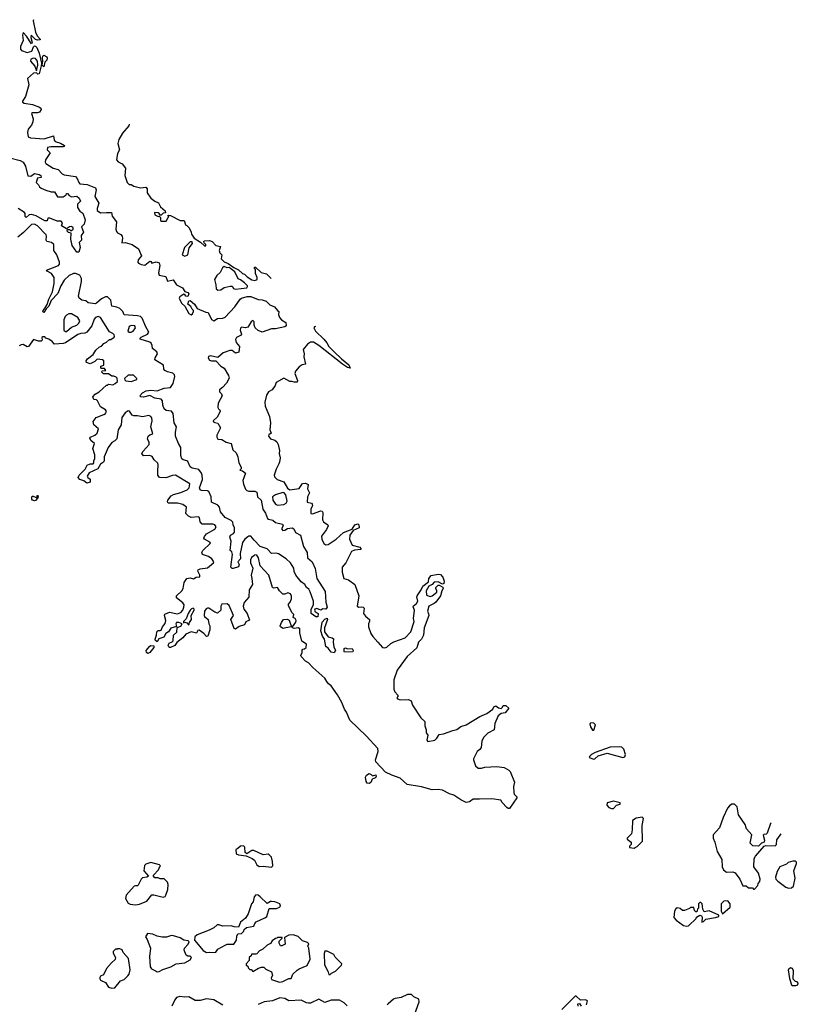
# Model space of a CAD drawing. Extents: x 2293830 to 2387798, y 66850 to 233222.
# Tile 185 of 192: x 2362702 to 2370260, y 209511 to 219066. Entities that reach past the tile are written whole.
import ezdxf

# ---------------------------------------------------------------- set-up
doc = ezdxf.new("R2010")
doc.units = 0

msp = doc.modelspace()

# ---------------------------------------------------------------- linework, layer by layer
at = {"layer": '0CON05XD'}
for points in [[(2362834.9, 219066.5), (2362831.2, 219055), (2362854.1, 218944.1), (2362870.4, 218910.4), (2362902.5, 218875), (2362897.7, 218872.3), (2362875, 218868.6), (2362854.4, 218874.4), (2362813.8, 218916.2), (2362810.8, 218895), (2362823.3, 218845), (2362815, 218832.5), (2362769.2, 218905), (2362735, 218942.5), (2362730, 218915), (2362736, 218865), (2362710, 218805), (2362710.8, 218780.8), (2362718, 218768), (2362775, 218746.5), (2362820, 218760), (2362835.6, 218804.4), (2362845, 218812), (2362857.5, 218807.5), (2362867.4, 218797.4), (2362890.9, 218740.9), (2362912.5, 218645), (2362911.7, 218618.3), (2362889.3, 218540.7), (2362878.3, 218538.3), (2362865, 218550), (2362835, 218547.5), (2362777.5, 218495), (2362791.2, 218435), (2362757.6, 218322.4), (2362730, 218275), (2362730, 218265), (2362746.7, 218255), (2362825, 218242.1), (2362895, 218218.5), (2362907.5, 218207.5), (2362910.9, 218195), (2362895, 218169.2), (2362875, 218162.5), (2362825, 218163.3), (2362816.7, 218155), (2362832.5, 218105), (2362829.2, 218075), (2362816.6, 218043.4), (2362785, 218003.3), (2362776.8, 217973.2), (2362785, 217930), (2362805, 217920), (2362939.7, 217910.3), (2363028.8, 217938.8), (2363036.7, 217896.7), (2363047.5, 217885), (2363097.9, 217867.9), (2363136.7, 217845), (2363132.5, 217835), (2363125, 217833.3), (2363005, 217833.8), (2362972, 217825), (2362967.5, 217805), (2362996.2, 217775), (2362951.4, 217705), (2362949.4, 217685), (2362955, 217672.5), (2363025, 217625.6), (2363075, 217613.5), (2363115, 217571.9), (2363135, 217559.5), (2363243.8, 217545), (2363258.6, 217525), (2363274.2, 217485), (2363286.7, 217475), (2363356.1, 217466.1), (2363436.7, 217435), (2363444, 217414), (2363432.1, 217352.1), (2363469.4, 217285), (2363454.3, 217235), (2363454, 217215), (2363485, 217191.4), (2363545, 217196.9), (2363593.8, 217193.8), (2363599.4, 217159.4), (2363640, 217105), (2363633.8, 217035), (2363640.5, 217010.5), (2363649.5, 216999.5), (2363685, 216981.2), (2363696.7, 216965), (2363700, 216945), (2363691.7, 216901.7), (2363727, 216903), (2363795, 216883.8), (2363855, 216841.2), (2363882.5, 216775), (2363852.5, 216735), (2363848.8, 216715), (2363856.2, 216705), (2363882, 216692), (2363915, 216685.6), (2363965, 216722), (2363975, 216720), (2363983.9, 216703.9), (2364025, 216716), (2364055, 216706.7), (2364061.4, 216681.4), (2364050.5, 216610.5), (2364057.1, 216587.1), (2364121.2, 216575), (2364135, 216527.5), (2364192.5, 216542.5), (2364225, 216493.8), (2364283, 216463), (2364305, 216427.5), (2364335, 216420), (2364342.5, 216405), (2364335, 216380), (2364315, 216382.5), (2364305, 216400), (2364295, 216402.5), (2364255, 216376.7), (2364250, 216365), (2364271.4, 216315), (2364303.8, 216285), (2364345, 216216.7), (2364367.7, 216202.3), (2364378.8, 216211.2), (2364390, 216235), (2364390, 216245), (2364375, 216257.5), (2364361.7, 216281.7), (2364332.5, 216305), (2364345, 216337.5), (2364355, 216342.5), (2364397.5, 216305), (2364423, 216263), (2364508.3, 216228.3), (2364530, 216225), (2364565, 216157.5), (2364585, 216143.8), (2364622.7, 216167.3), (2364675, 216170.9), (2364695, 216181.2), (2364790.1, 216279.9), (2364842.1, 216355), (2364855, 216365.3), (2364911.3, 216378.7), (2364945, 216379.2), (2365015, 216350), (2365055, 216347.8), (2365095, 216333.8), (2365130, 216300), (2365175, 216279.2), (2365203.3, 216243.3), (2365217.5, 216235), (2365213.3, 216205), (2365223.3, 216175), (2365242.5, 216155), (2365285, 216127.5), (2365290, 216095), (2365275, 216086.7), (2365185, 216068), (2365145, 216065.7), (2365055, 216034.2), (2365015, 216050), (2364988, 216075), (2364977, 216103), (2364976.7, 216135), (2364965, 216146.7), (2364950, 216135), (2364915, 216081.2), (2364895, 216076), (2364855, 216082.5), (2364846.7, 216073.3), (2364842.5, 216055), (2364853.3, 216015), (2364850, 216005), (2364807.7, 215982.3), (2364796.1, 215963.9), (2364804.2, 215935), (2364836.7, 215895), (2364828.6, 215841.4), (2364795, 215828.8), (2364765.6, 215855.6), (2364742.3, 215857.7), (2364676.4, 215833.6), (2364625, 215787.5), (2364555, 215803.3), (2364535, 215796.7), (2364531.2, 215785), (2364545, 215763.3), (2364565, 215756.7), (2364606.7, 215756.7), (2364654.3, 215704.3), (2364686.7, 215685), (2364728, 215615), (2364733.9, 215586.1), (2364709.5, 215540.5), (2364671.7, 215498.3), (2364640, 215475), (2364642, 215455), (2364660, 215435), (2364666.7, 215415), (2364627.5, 215345), (2364623.9, 215303.9), (2364630, 215290), (2364647.5, 215275), (2364646.7, 215265), (2364619.4, 215210.6), (2364578.8, 215175), (2364583.3, 215163.3), (2364595, 215156.2), (2364625, 215151.2), (2364651.1, 215105), (2364616.2, 215035), (2364614.3, 215014.3), (2364625, 214996.7), (2364665, 214992), (2364705, 214966), (2364755, 214952.5), (2364771.7, 214891.7), (2364801.7, 214861.7), (2364812, 214842), (2364820, 214825), (2364827.5, 214765), (2364852.5, 214725), (2364851.7, 214708.3), (2364840, 214695), (2364865, 214687.5), (2364892.5, 214665), (2364868.8, 214595), (2364875, 214560), (2364895, 214510), (2364906.4, 214496.4), (2364925, 214490), (2364985, 214491.2), (2365005, 214482.5), (2365008.8, 214435), (2365045, 214402.5), (2365061.2, 214315), (2365087, 214277), (2365107, 214227), (2365118.3, 214218.3), (2365158.3, 214208.3), (2365185, 214187.5), (2365252, 214172), (2365258, 214155), (2365243.5, 214125), (2365255, 214110), (2365275.9, 214114.1), (2365300.7, 214129.3), (2365346.4, 214136.4), (2365363.3, 214125), (2365380.3, 214090.3), (2365426.2, 214065), (2365456.7, 213955), (2365493.8, 213895), (2365494.3, 213845), (2365540, 213805), (2365569.3, 213739.3), (2365585.8, 213645), (2365665.8, 213515.8), (2365675, 213412.5)], [(2362935, 218610), (2362920, 218625), (2362926.1, 218663.9), (2362923.3, 218695), (2362926.7, 218713.3), (2362935, 218722.5), (2362965.6, 218705.6), (2362968.8, 218695), (2362964.2, 218675), (2362946.4, 218653.6), (2362935, 218610)], [(2362865, 218570), (2362876.2, 218625), (2362874, 218665), (2362855, 218689.2), (2362835, 218694.2), (2362811.2, 218685), (2362806.7, 218665), (2362847.5, 218615), (2362865, 218570)], [(2363764.1, 218054), (2363762.5, 218035), (2363701.2, 217965), (2363662.5, 217905), (2363653.3, 217865), (2363670, 217805), (2363650.7, 217769.3), (2363642.5, 217705), (2363657, 217687), (2363696.4, 217666.4), (2363727.5, 217625), (2363721.2, 217555), (2363746.4, 217486.4), (2363765, 217467.5), (2363785, 217466.2), (2363810, 217450), (2363836.7, 217443.3), (2363875, 217436.2), (2363925, 217440), (2363937.5, 217425), (2363937.5, 217385), (2363973.6, 217333.6), (2364013.9, 217303.9), (2364049.3, 217289.3), (2364070, 217250), (2364115, 217210), (2364118.3, 217191.7), (2364095, 217190), (2364075, 217170), (2364065, 217170), (2364056.4, 217186.4), (2364045, 217192.5), (2364010, 217195), (2364015, 217172.5), (2364045, 217157.5), (2364055, 217160), (2364068.3, 217148.3), (2364070, 217115), (2364075, 217110), (2364125, 217110), (2364141.7, 217148.3), (2364150, 217155), (2364140, 217165), (2364145, 217170), (2364165, 217167.5), (2364258.3, 217118.3), (2364298.3, 217118.3), (2364310, 217075), (2364325, 217070), (2364346.1, 217046.1), (2364367.5, 217005), (2364370, 216985), (2364395, 216947.5), (2364458.3, 216908.3), (2364495, 216872.5), (2364508.3, 216871.7), (2364510, 216885), (2364491.7, 216901.7), (2364490, 216915), (2364495, 216920), (2364545, 216922.5), (2364570, 216915), (2364606.2, 216876.2), (2364650, 216865), (2364636.7, 216825), (2364643.9, 216803.9), (2364662.5, 216785), (2364657.5, 216745), (2364685, 216717.5), (2364725, 216700), (2364780.8, 216660.8), (2364825, 216640), (2364864.5, 216604.5), (2364885, 216595.8), (2364910.6, 216570.6), (2364955, 216541.5), (2364985.7, 216534.3), (2365006.7, 216545), (2365005.8, 216565), (2364990, 216605), (2364991.7, 216641.7), (2364980, 216655), (2364980, 216665), (2364990, 216665), (2365045, 216613.8), (2365098.6, 216598.6), (2365135, 216560), (2365143.9, 216553.7)], [(2362605, 217727.5), (2362705, 217701.2), (2362735, 217683.3), (2362756.7, 217645), (2362780.8, 217550.8), (2362810.5, 217549.5), (2362845, 217572.5), (2362890, 217565), (2362907.5, 217555), (2362910, 217535), (2362875, 217527.5), (2362860, 217485), (2362885, 217462.5), (2362894, 217444), (2362911.7, 217431.7), (2362955, 217411.2), (2363007, 217397), (2363040, 217395), (2363068.3, 217348.3), (2363125, 217346.7), (2363152.5, 217367.5), (2363155, 217380), (2363165, 217380), (2363180.7, 217360.7), (2363205, 217346.7), (2363255, 217353.3), (2363280, 217335), (2363292.5, 217305), (2363263, 217277), (2363263.8, 217245), (2363285, 217207.5), (2363315, 217190), (2363336.7, 217125), (2363327, 217083), (2363302.5, 217055), (2363322.5, 217005), (2363298.3, 216971.7), (2363301.7, 216928.3), (2363280, 216905), (2363288.8, 216855), (2363275, 216810)], [(2363275, 216810), (2363255, 216810), (2363210, 216875), (2363197, 216937), (2363200, 216995), (2363175, 217000), (2363163.3, 217015), (2363165, 217030), (2363185, 217030), (2363195, 217020), (2363205, 217020), (2363220, 217035), (2363220, 217045), (2363205, 217060), (2363185, 217057.5), (2363155, 217037.5), (2363107.5, 217065), (2363117.5, 217095), (2363105, 217110), (2363065, 217110), (2362995, 217140), (2362975, 217140), (2362967, 217113), (2362945, 217113.3), (2362863, 217163), (2362815.9, 217175.9), (2362795, 217171.2), (2362765, 217146.7), (2362754.3, 217155), (2362753.3, 217185), (2362747.5, 217195), (2362687.5, 217235)], [(2365675, 213412.5), (2365686.7, 213365), (2365675, 213347.5), (2365645, 213350), (2365625, 213337.5), (2365585, 213353.3), (2365567.5, 213345), (2365562.5, 213335), (2365570.7, 213320.7), (2365597.5, 213305), (2365595, 213272.5), (2365575, 213270), (2365530, 213305), (2365531.2, 213345), (2365552.3, 213387.7), (2365554.1, 213424.1), (2365521.2, 213515), (2365508.8, 213538.8), (2365485, 213557.5), (2365471.2, 213585), (2365435, 213611.2), (2365381.2, 213675), (2365365, 213710), (2365362, 213745), (2365330, 213795), (2365290, 213835), (2365215, 213882), (2365191.7, 213888.3), (2365145, 213886.7), (2365105, 213930.8), (2365036, 213955), (2364976.2, 214015), (2364945.5, 214055.5), (2364925, 214055.7), (2364915, 214049.2), (2364886.2, 214025), (2364866.1, 213993.9), (2364843, 213887), (2364845.6, 213835), (2364820, 213805), (2364830.7, 213780.7), (2364825, 213757.5), (2364775, 213740), (2364765, 213740), (2364750, 213755), (2364766.4, 213876.4), (2364760.7, 213900.7), (2364743.3, 213915), (2364754.2, 214005), (2364740, 214045), (2364748.8, 214065), (2364778.3, 214081.7), (2364785.9, 214094.1), (2364786.2, 214135), (2364774, 214165), (2364771.7, 214191.7), (2364755, 214207.5), (2364695, 214235.8), (2364649.4, 214289.4), (2364640, 214335), (2364626.4, 214356.4), (2364565, 214383.3), (2364560.4, 214435), (2364538, 214488), (2364525, 214494.3), (2364466, 214496), (2364455, 214502.5), (2364448, 214525), (2364474.7, 214605.3), (2364474.6, 214645), (2364467.9, 214665), (2364441.1, 214701.1), (2364375.8, 214715.8), (2364355.8, 214725.8), (2364335, 214778), (2364325, 214785.8), (2364287.5, 214795), (2364276.2, 214805), (2364265.9, 214835.9), (2364266, 214915), (2364242, 214955), (2364213.6, 215023.6), (2364213.6, 215063.6), (2364223.9, 215113.9), (2364201.2, 215155), (2364192.9, 215245), (2364175, 215266.7), (2364125, 215274.3), (2364105, 215290), (2364092.3, 215325), (2364087.6, 215367.6), (2364075.3, 215385.3), (2364015, 215394.7), (2363965, 215418.2), (2363904.6, 215404.6), (2363877.7, 215407.7), (2363867.5, 215415), (2363895, 215446.5), (2363930, 215465), (2363975, 215471.8), (2364035, 215463.5), (2364105, 215490.4), (2364165, 215496.7), (2364191.2, 215535), (2364209.2, 215605), (2364205, 215620), (2364188.8, 215635), (2364135, 215648.9), (2364111.4, 215661.4), (2364100, 215675), (2364096.7, 215715), (2364014.2, 215764.2), (2364018, 215785), (2364040, 215825), (2364033.8, 215843.8), (2363990, 215875), (2363988.8, 215905), (2363978.3, 215928.3), (2363965, 215938.1), (2363871.2, 215965), (2363870.8, 215975), (2363880.8, 215985), (2363942, 216015), (2363955.8, 216035), (2363926.7, 216086.7), (2363891.3, 216171.3), (2363875, 216186.8), (2363845, 216193.5), (2363715, 216201.4), (2363704.5, 216235), (2363673, 216263), (2363645, 216276.7), (2363597.1, 216285), (2363585, 216345.7), (2363555, 216377.5), (2363535, 216376.7), (2363495, 216358.9), (2363448.6, 216315), (2363435, 216309.4), (2363365, 216320), (2363345, 216336.7), (2363304.2, 216344.2), (2363278.8, 216365), (2363271.1, 216385), (2363302.1, 216525), (2363302.7, 216555), (2363285, 216588.2), (2363245, 216603.3), (2363225, 216604.5), (2363182.9, 216585), (2363135, 216537.1), (2363100, 216485), (2363070.8, 216409.2), (2363007.6, 216342.4), (2362985.4, 216285), (2362958.6, 216261.4), (2362935, 216225.8), (2362925, 216232.5), (2362928.5, 216245), (2362950.5, 216269.5), (2362967.5, 216302.5), (2362983.1, 216355), (2363018.9, 216425), (2363036.2, 216505), (2363035, 216563.3), (2363010.8, 216605), (2362967.5, 216625), (2362962, 216635), (2363077.7, 216682.3), (2363088.1, 216695), (2363089.4, 216715), (2363062.5, 216785), (2363032.5, 216825), (2363032, 216885), (2363010, 216905), (2362963.8, 216915), (2362957.7, 216927.7), (2362962.5, 216965), (2362958.7, 216978.7), (2362875, 217065.6), (2362845, 217082.5), (2362815, 217078.9), (2362739.8, 217000.2), (2362684.5, 216955.5)], [(2364305, 216772.5), (2364332.5, 216785), (2364348.3, 216851.7), (2364380, 216895), (2364375, 216910), (2364355, 216910), (2364300, 216855), (2364280, 216785), (2364305, 216772.5)], [(2364625, 216440.8), (2364655, 216444), (2364685, 216466.2), (2364745, 216480), (2364765, 216480), (2364777, 216457), (2364795, 216451.2), (2364905, 216463.8), (2364913.8, 216476.2), (2364912.5, 216485), (2364885, 216513.1), (2364845, 216542.5), (2364821.7, 216551.7), (2364788.8, 216618.8), (2364735, 216662.5), (2364715, 216660), (2364685, 216670), (2364671.7, 216658.3), (2364646.4, 216613.6), (2364615, 216582.5), (2364594, 216545), (2364606.2, 216495), (2364608, 216455), (2364625, 216440.8)], [(2364455, 213736.2), (2364525, 213746), (2364583.3, 213795), (2364585.9, 213805.9), (2364565.6, 213835.6), (2364535, 213856), (2364477.7, 213877.7), (2364468.8, 213895), (2364480, 213915), (2364552.5, 213985), (2364547.5, 213995), (2364494.1, 214024.1), (2364490, 214035), (2364495, 214052.5), (2364515, 214076), (2364597.3, 214122.7), (2364610, 214145), (2364595, 214163.3), (2364575, 214171.2), (2364472, 214172), (2364453.6, 214193.6), (2364447.5, 214235), (2364435, 214242.5), (2364365, 214236.7), (2364339.5, 214249.5), (2364313.6, 214273.6), (2364322.5, 214335), (2364285, 214362), (2364235, 214376), (2364142.5, 214375), (2364136.1, 214386.1), (2364140, 214405), (2364171.2, 214445), (2364195, 214459.2), (2364265, 214477.5), (2364326.3, 214503.7), (2364345.7, 214525), (2364353.3, 214563.3), (2364215, 214645.8), (2364185.9, 214644.1), (2364120.7, 214619.3), (2364060, 214625), (2364044, 214645), (2364044.1, 214685.9), (2364046.2, 214745), (2364041.7, 214761.7), (2364006.7, 214795), (2363987.7, 214827.7), (2363965, 214838), (2363903.6, 214833.6), (2363887.5, 214855), (2363899.5, 214880.5), (2363956.9, 214945), (2363957.1, 214965), (2363940.8, 214995), (2363949.4, 215025), (2363965, 215038.6), (2363992.5, 215047.5), (2363974.2, 215115), (2363988, 215175), (2363983.9, 215203.9), (2363975, 215216.2), (2363955, 215223.8), (2363895, 215214), (2363845, 215223.3), (2363810.7, 215220.7), (2363795, 215230), (2363767.7, 215267.7), (2363755, 215270), (2363725, 215250), (2363694.2, 215205), (2363686.2, 215135), (2363658, 215085), (2363645, 214997.5), (2363625, 214978), (2363596.1, 214963.9), (2363560, 214915), (2363522.5, 214825), (2363522.5, 214785), (2363516.1, 214773.9), (2363487, 214753), (2363460.7, 214709.3), (2363375, 214670), (2363357.5, 214635), (2363363.6, 214623.6), (2363387, 214607), (2363385, 214580), (2363355, 214567.5), (2363325, 214592.5), (2363284.3, 214604.3), (2363270, 214625), (2363280, 214645), (2363336, 214704), (2363356.1, 214743.9), (2363385, 214756.7), (2363415, 214757.5), (2363422.5, 214765), (2363420, 214785), (2363431.7, 214808.3), (2363432.5, 214845), (2363412.5, 214905), (2363426.7, 214955), (2363393.6, 214983.6), (2363382.5, 215005), (2363390, 215015), (2363432.5, 215035), (2363452.5, 215055), (2363467.5, 215095), (2363420, 215135), (2363413.6, 215166.4), (2363443.6, 215206.4), (2363517.5, 215235), (2363533.9, 215246.1), (2363543.3, 215265), (2363535, 215280), (2363485, 215310), (2363458.3, 215368.3), (2363447, 215377), (2363421.7, 215381.7), (2363412.5, 215405), (2363435, 215432.5), (2363472.5, 215455), (2363545, 215520), (2363555, 215520), (2363565, 215530), (2363606.2, 215523.8), (2363630, 215535), (2363650, 215555), (2363647, 215587), (2363637, 215597), (2363615, 215606.7), (2363595, 215607.5), (2363565, 215630), (2363515, 215630), (2363500, 215645), (2363501.7, 215658.3), (2363536.7, 215663.3), (2363525, 215680), (2363495, 215680), (2363490, 215685), (2363490, 215705), (2363520, 215715), (2363520, 215755), (2363507, 215767), (2363455, 215772.5), (2363430.7, 215749.3), (2363385, 215726.7), (2363351.2, 215741.2), (2363346.7, 215755), (2363358.8, 215775), (2363415, 215816.7), (2363441.7, 215858.3), (2363475, 215892.5), (2363495, 215897.5), (2363517.5, 215925), (2363545, 215936.7), (2363575, 215962.5), (2363585, 215963.3), (2363617.5, 215985), (2363622.5, 215995), (2363618.3, 216008.3), (2363605, 216022.5), (2363575, 216037.5), (2363487.3, 216177.3), (2363465, 216186.2), (2363437.5, 216175), (2363425, 216160), (2363403.2, 216096.8), (2363352.5, 216035), (2363335, 216023.8), (2363295, 216021.2), (2363265, 216010), (2363145, 215930), (2363125, 215923.3), (2363038.3, 215918.3), (2363017.5, 215945), (2362985.7, 215965.7), (2362956.2, 215976.2), (2362945, 215988.8), (2362925, 215990), (2362917, 215983), (2362920, 215955), (2362911.7, 215948.3), (2362883.6, 215946.4), (2362835, 215962), (2362786.1, 215893.9), (2362773, 215893), (2362735, 215913.8), (2362715, 215912.5), (2362697.1, 215902.9)], [(2363155, 216040), (2363205, 216082.5), (2363255, 216102.5), (2363275, 216120), (2363286.7, 216145), (2363266.7, 216175), (2363205, 216212.5), (2363178.3, 216211.7), (2363155, 216197.5), (2363142.5, 216185), (2363130, 216155), (2363130, 216055), (2363145, 216040), (2363155, 216040)], [(2363763, 216033), (2363785, 216033.8), (2363802.5, 216045), (2363826.7, 216075), (2363820, 216095), (2363785, 216098.8), (2363765, 216090), (2363750, 216045), (2363763, 216033)], [(2365571.6, 216088.3), (2365563.3, 216085), (2365557.5, 216075), (2365572.3, 216045), (2365655.6, 215965), (2365681.9, 215931.9), (2365704, 215895), (2365755, 215841.9), (2365824.4, 215775), (2365896.7, 215716.7), (2365910, 215685), (2365885, 215690), (2365835, 215723.3), (2365606.2, 215906.2), (2365555, 215937.8), (2365523.2, 215936.8), (2365495, 215916.2), (2365453.3, 215865), (2365462.5, 215825), (2365458.8, 215795), (2365477, 215723), (2365444.1, 215715.9), (2365415, 215697.5), (2365377.5, 215655), (2365373.9, 215633.9), (2365400, 215565), (2365395, 215550), (2365365, 215547.5), (2365345, 215556.7), (2365325, 215556.7), (2365265, 215586.7), (2365190, 215545), (2365182.5, 215515), (2365152.5, 215475), (2365116.7, 215455), (2365096.1, 215423.9), (2365081.2, 215355), (2365086, 215315), (2365101.7, 215278.3), (2365126.2, 215215), (2365136.7, 215155), (2365131.2, 215085), (2365142.5, 215055), (2365120.8, 215039.2), (2365117.5, 215025), (2365135, 214999.2), (2365177.1, 214987.1), (2365198.8, 214968.8), (2365210, 214945), (2365223.3, 214885), (2365220, 214855), (2365228.8, 214815), (2365223, 214773), (2365218.8, 214755), (2365190, 214705), (2365173.3, 214645), (2365175, 214630), (2365202.5, 214605), (2365265, 214582.5), (2365301.7, 214521.7), (2365325, 214502.5), (2365415, 214517.5), (2365447.5, 214565), (2365477.7, 214567.7), (2365502.5, 214555), (2365496.2, 214515), (2365516.2, 214475), (2365494, 214435), (2365493.8, 214385), (2365534, 214374), (2365541.2, 214365), (2365543.3, 214353.3), (2365528.8, 214315), (2365527.5, 214275), (2365545, 214270), (2365625, 214301.2), (2365638, 214298), (2365643.8, 214285), (2365642.3, 214212.3), (2365652.3, 214192.3), (2365692.5, 214165), (2365697.5, 214155), (2365680.5, 214119.5), (2365630, 214055), (2365634.2, 214025), (2365653.4, 213983.4), (2365675, 213970.8), (2365696.2, 213975), (2365773.8, 214025), (2365845, 214090), (2365928.3, 214121.7), (2365954.3, 214165.7), (2365985, 214173.8), (2365993.8, 214165), (2365998, 214135), (2365939.3, 214110.7), (2365906.2, 214065), (2365903.3, 214025), (2365928.3, 213968.3), (2366005, 213946.2), (2366013.3, 213935), (2366012.5, 213925), (2365952.1, 213917.9), (2365923.3, 213905), (2365868.8, 213795), (2365831.2, 213755), (2365831.2, 213705), (2365847.5, 213645), (2365895, 213630), (2365956.1, 213586.1), (2365992.5, 213475), (2365977.5, 213375), (2365993.9, 213363.9), (2366015, 213370), (2366035, 213366.7), (2366046.1, 213356.1), (2366040, 213305), (2366058.3, 213278.3), (2366097.5, 213245), (2366098.3, 213228.3), (2366087.5, 213205), (2366087.5, 213175), (2366110.5, 213110.5), (2366129.5, 213079.5), (2366177.1, 213027.1), (2366225, 212973.3), (2366245, 212970), (2366265, 212976.7), (2366305, 213012.5), (2366335, 213030), (2366445, 213067.5), (2366497.5, 213125), (2366532.5, 213225), (2366523.8, 213255), (2366533.8, 213335), (2366522.3, 213367.7), (2366525, 213376.7), (2366555, 213400), (2366565.7, 213424.3), (2366555.7, 213465), (2366558.6, 213475), (2366597.6, 213532.4), (2366615, 213570), (2366668.9, 213611.1), (2366672.7, 213645), (2366695, 213671.4), (2366765, 213685.8), (2366785, 213682), (2366810, 213655), (2366823, 213617), (2366820, 213595), (2366805, 213587.5), (2366765, 213612.5), (2366725, 213606.7), (2366706.7, 213585), (2366672.5, 213567.5), (2366648.8, 213525), (2366651.7, 213481.7), (2366685, 213470), (2366705, 213476.7), (2366750.7, 213509.3), (2366752.5, 213525), (2366740, 213545), (2366742.5, 213555), (2366765, 213577.5), (2366775, 213580), (2366810, 213560), (2366812.5, 213545), (2366798.8, 213525), (2366787.5, 213475), (2366741.2, 213415), (2366725, 213400), (2366673.3, 213375), (2366660, 213325), (2366671.7, 213301.7), (2366672.5, 213285), (2366627.5, 213165), (2366622.5, 213095), (2366603.3, 213055), (2366572.5, 213025), (2366558.3, 212971.7), (2366464.3, 212885.7), (2366367.3, 212752.7), (2366335, 212660), (2366335, 212570), (2366343.3, 212545), (2366371.7, 212511.7), (2366371.7, 212498.3), (2366362.5, 212485), (2366370, 212475), (2366395, 212467.5), (2366475, 212468.8), (2366502.5, 212455), (2366513.3, 212415), (2366595, 212292.5), (2366636.1, 212256.1), (2366633.3, 212215), (2366646.2, 212175), (2366647, 212147), (2366663.6, 212123.6), (2366652.5, 212075), (2366663, 212063), (2366730, 212075), (2366752.5, 212095), (2366775, 212130), (2366815, 212136.7), (2366905, 212170), (2366945, 212177.5), (2366983.9, 212206.1), (2367035, 212223.3), (2367167.5, 212305), (2367237, 212333), (2367293, 212377), (2367305, 212397.5), (2367323, 212407), (2367348.3, 212388.3), (2367375, 212382.5), (2367390, 212395), (2367395, 212410), (2367421.7, 212411.7), (2367450, 212385), (2367415, 212340), (2367375, 212332.5), (2367345, 212310), (2367313.3, 212235), (2367306.2, 212173.8), (2367245, 212142.5), (2367205, 212100), (2367186.7, 212063.3), (2367180, 212005), (2367167.5, 211985), (2367142.5, 211965), (2367107.5, 211895), (2367107.5, 211885), (2367127.5, 211825), (2367153, 211803), (2367185, 211802.5), (2367217, 211813), (2367335, 211820), (2367405, 211808.8), (2367450, 211785), (2367461.7, 211771.7), (2367506.4, 211666.4), (2367496.7, 211625), (2367497, 211567), (2367501.2, 211551.2), (2367527.5, 211525), (2367526.7, 211515), (2367455, 211410), (2367445, 211410), (2367430.7, 211420.7), (2367385, 211470), (2367372.5, 211492.5), (2367285, 211506.7), (2367165, 211503.3), (2367105, 211502.5), (2367067.5, 211475), (2367035, 211471.2), (2366982.5, 211495), (2366915, 211541.2), (2366874.2, 211554.2), (2366805, 211588.8), (2366763.6, 211596.4), (2366705, 211593.3), (2366603, 211623), (2366463.6, 211643.6), (2366395, 211706.7), (2366315, 211733.8), (2366253.6, 211763.6), (2366157.5, 211865), (2366156.2, 211885), (2366180, 211965), (2366176.7, 211995), (2366065, 212116.2), (2365907.7, 212267.7), (2365873.3, 212345), (2365853.8, 212375), (2365829.5, 212439.5), (2365786.1, 212516.1), (2365725, 212602.5), (2365700.5, 212620.5), (2365683.9, 212643.9), (2365662.5, 212675), (2365548.3, 212778.3), (2365506.4, 212826.4), (2365475, 212842.5), (2365432.5, 212885), (2365430, 212895), (2365442.5, 212925), (2365443, 212947), (2365451.7, 212958.3), (2365465, 212960), (2365482.5, 212975), (2365486.7, 213005), (2365440, 213035), (2365421.2, 213115), (2365420, 213155), (2365405, 213163.8), (2365365, 213157.5), (2365350, 213165), (2365350, 213175), (2365381.2, 213218.8), (2365385.7, 213235), (2365375, 213254), (2365357.5, 213265), (2365363.3, 213295), (2365342.5, 213315), (2365310.7, 213380.7), (2365312.5, 213395), (2365327.1, 213412.9), (2365340, 213445), (2365340.8, 213470.8), (2365330, 213495), (2365305, 213503.3), (2365275, 213490), (2365255, 213492.5), (2365222.5, 213525), (2365205, 213557.5), (2365165, 213550), (2365157, 213557), (2365118.6, 213675), (2365035.5, 213765.5), (2365020, 213845), (2365005, 213868.8), (2364985, 213872), (2364973.3, 213865), (2364953.2, 213846.8), (2364942.5, 213825), (2364942.5, 213795), (2364965.8, 213745), (2364948.6, 213675), (2364954.3, 213644.3), (2364960, 213585), (2364930, 213535), (2364927.3, 213462.7), (2364880.3, 213409.7), (2364871.4, 213375), (2364877.5, 213345), (2364910, 213305), (2364931.7, 213238.3), (2364898.3, 213221.7), (2364883.3, 213195), (2364830.9, 213179.1), (2364795, 213153.3), (2364785, 213157.5), (2364752, 213245), (2364776, 213285), (2364735, 213381.2), (2364715, 213398.6), (2364665, 213393.8), (2364654.4, 213375), (2364655, 213337.5), (2364621.7, 213308.3), (2364595, 213316.7), (2364537.5, 213355), (2364525, 213356), (2364511.7, 213348.3), (2364496.2, 213325), (2364492.5, 213285), (2364496, 213275), (2364530, 213245), (2364537.5, 213205), (2364547.5, 213185), (2364547.5, 213145), (2364527.5, 213085), (2364515, 213080), (2364490.5, 213110.5), (2364445, 213141.2), (2364430.5, 213139.5), (2364417.5, 213112.5), (2364365, 213126.2), (2364315, 213102.5), (2364285, 213067.5), (2364227, 213023), (2364208.3, 212991.7), (2364165, 212973.3), (2364155, 212972.5), (2364149.3, 212979.3), (2364144.2, 212995), (2364153.3, 213015), (2364182.3, 213027.7), (2364191.7, 213038.3), (2364196, 213095), (2364227.9, 213122.1), (2364231.2, 213168.8), (2364267.5, 213182.5), (2364280, 213205), (2364247.5, 213215), (2364223.3, 213215), (2364217.5, 213205), (2364223, 213177), (2364169.1, 213160.9), (2364145, 213125.6), (2364121.3, 213108.7), (2364100, 213075), (2364052, 213058), (2364035, 213030), (2364017.5, 213045), (2364016.7, 213055), (2364030, 213095), (2364032.5, 213125), (2364045, 213140), (2364065, 213137.5), (2364075, 213142.5), (2364086.4, 213173.6), (2364115, 213207.5), (2364120, 213235), (2364108.8, 213285), (2364112, 213298), (2364155, 213316.2), (2364235, 213299.2), (2364265, 213314), (2364284, 213335), (2364295.8, 213365), (2364297.3, 213387.3), (2364285, 213408.8), (2364222.5, 213455), (2364223.3, 213475), (2364276.7, 213525), (2364290, 213545), (2364296.7, 213605), (2364325, 213642.5), (2364355, 213650), (2364388.3, 213641.7), (2364415, 213656.7), (2364450, 213660), (2364450, 213675), (2364430, 213715), (2364433.6, 213726.4), (2364455, 213736.2)], [(2363785, 215553.8), (2363840, 215575), (2363840, 215585), (2363805, 215617.5), (2363755, 215617.5), (2363720, 215585), (2363721.7, 215571.7), (2363733, 215563), (2363785, 215553.8)], [(2362845, 214396.7), (2362827.5, 214405), (2362820, 214415), (2362820, 214435), (2362825, 214442.5), (2362831.7, 214441.7), (2362861.7, 214428.3), (2362870, 214435), (2362870, 214450), (2362875, 214450), (2362880, 214445), (2362876.7, 214425), (2362855, 214400), (2362845, 214396.7)], [(2365205, 214356), (2365265, 214362), (2365288, 214375), (2365298.1, 214395), (2365286.4, 214456.4), (2365270, 214475), (2365255, 214477.5), (2365185, 214456), (2365155, 214436.7), (2365157.5, 214405), (2365185, 214364), (2365205, 214356)], [(2364345, 213190), (2364350, 213215), (2364370.3, 213245), (2364367.3, 213285), (2364395.4, 213335), (2364395, 213346.7), (2364385, 213354.2), (2364369.8, 213350.2), (2364355, 213336), (2364335.6, 213305), (2364317.7, 213252.3), (2364291.2, 213225), (2364293.3, 213213.3), (2364305, 213218.8), (2364325, 213214), (2364345, 213190)], [(2365258.3, 213158.3), (2365234, 213175), (2365230.8, 213185), (2365242.3, 213217.7), (2365262.5, 213245), (2365298.3, 213248.3), (2365318.3, 213238.3), (2365340, 213175), (2365285, 213163.3), (2365258.3, 213158.3)], [(2365755, 212923.3), (2365725, 212927.5), (2365696.4, 212966.4), (2365672.5, 212985), (2365660, 213055), (2365640, 213085), (2365623.8, 213135), (2365639.3, 213220.7), (2365665, 213250), (2365685, 213257.5), (2365690, 213245), (2365661.2, 213165), (2365660, 213125), (2365697.5, 213077.5), (2365735, 213067.5), (2365747, 213057), (2365743.3, 213025), (2365750.7, 212980.7), (2365767.5, 212945), (2365755, 212923.3)], [(2363945, 212916.7), (2363932.5, 212925), (2363930, 212945), (2363965, 212987.5), (2363975, 212992.5), (2364005, 212990), (2364005, 212972.5), (2363965, 212923.8), (2363945, 212916.7)], [(2365855, 212930), (2365850, 212935), (2365850, 212965), (2365865, 212970), (2365885, 212962.5), (2365930, 212965), (2365940, 212945), (2365935, 212932.5), (2365855, 212930)], [(2368260.7, 212170.7), (2368275, 212172.5), (2368291.2, 212225), (2368275, 212240.8), (2368246.1, 212243.9), (2368236.4, 212233.6), (2368241.2, 212205), (2368260.7, 212170.7)], [(2368275, 211890), (2368285, 211893.3), (2368316.9, 211923.1), (2368405, 211946.9), (2368555, 211907.5), (2368575.6, 211914.4), (2368582.9, 211935), (2368566.2, 211986.2), (2368545.6, 212005.6), (2368525, 212010.8), (2368434.3, 212005.7), (2368287.5, 211955), (2368253.8, 211935), (2368232.5, 211915), (2368230, 211905), (2368275, 211890)], [(2366095, 211652.5), (2366075, 211657.5), (2366066.2, 211675), (2366060, 211715), (2366066.7, 211735), (2366095, 211752.5), (2366115, 211742.5), (2366125, 211730), (2366158.3, 211738.3), (2366162.5, 211725), (2366155, 211710), (2366123.6, 211696.4), (2366110, 211665), (2366095, 211652.5)], [(2368445, 211410), (2368465, 211412.5), (2368495, 211442.5), (2368530, 211455), (2368530, 211465), (2368465, 211482.5), (2368403.6, 211466.4), (2368400, 211445), (2368420.7, 211420.7), (2368445, 211410)], [(2369995.8, 211271.7), (2369990, 211265), (2369957, 211173), (2369947, 211163), (2369925, 211160), (2369918.3, 211151.7), (2369932.5, 211105), (2369930, 211085), (2369902.5, 211075), (2369875, 211046.2), (2369818.3, 211048.3), (2369792.5, 211075), (2369807.5, 211155), (2369757.5, 211215), (2369745, 211257.5), (2369679.3, 211349.3), (2369666.1, 211426.1), (2369640, 211455), (2369615, 211453.3), (2369592.3, 211437.7), (2369573.8, 211415), (2369531.2, 211325), (2369496.2, 211225), (2369434.3, 211155.7), (2369434, 211125), (2369451.2, 211085), (2369473.8, 210993.8), (2369517.5, 210915), (2369521.2, 210845), (2369535, 210816.7), (2369564, 210794), (2369625, 210796), (2369648.3, 210788.3), (2369692.5, 210725), (2369721.7, 210661.7), (2369755, 210660), (2369775, 210640), (2369815, 210640), (2369825, 210630), (2369835, 210630), (2369867, 210663), (2369870, 210685), (2369887, 210703), (2369890, 210725), (2369873.3, 210785), (2369827.5, 210845), (2369832.5, 210925), (2369845, 210950), (2369930, 211045), (2369945, 211052.5), (2370035, 211050), (2370048.3, 211061.7), (2370053, 211107), (2370092.6, 211166.4)], [(2368665, 211027.5), (2368675, 211032.5), (2368695, 211042.5), (2368747.5, 211095), (2368743.3, 211245), (2368757.5, 211315), (2368745, 211326.7), (2368685, 211316.7), (2368650, 211295), (2368647.5, 211205), (2368640, 211165), (2368600, 211125), (2368600, 211115), (2368637.5, 211085), (2368637, 211063), (2368620, 211045), (2368621.7, 211031.7), (2368665, 211027.5)], [(2365145, 210842.5), (2365157.5, 210855), (2365156.4, 210896.4), (2365145, 210940), (2365125, 210962.5), (2365115, 210966.7), (2365065, 210963.3), (2364975, 211002.5), (2364955, 211002.5), (2364905, 210970), (2364890, 210985), (2364887.5, 211035), (2364875, 211050), (2364845, 211047.5), (2364818.3, 211021.7), (2364800, 211015), (2364801.7, 210971.7), (2364825, 210962.5), (2364901.7, 210951.7), (2364957.7, 210927.7), (2364980.5, 210910.5), (2365002.5, 210865), (2365025, 210850), (2365065, 210852.5), (2365145, 210842.5)], [(2363827, 210477), (2363865, 210483.3), (2363935, 210512.5), (2363985, 210572.5), (2364005, 210572.5), (2364095, 210550), (2364113, 210557), (2364120.7, 210569.3), (2364140, 210625), (2364142.5, 210675), (2364137, 210697), (2364105, 210730), (2364065, 210730), (2364045, 210740), (2364015, 210740), (2364000, 210755), (2364000, 210765), (2364050, 210815), (2364061.7, 210848.3), (2364070, 210855), (2364060, 210865), (2363975, 210886.7), (2363925, 210870), (2363913, 210857), (2363907.5, 210805), (2363952.5, 210755), (2363935, 210746.2), (2363895, 210740), (2363880, 210725), (2363853, 210667), (2363845, 210660), (2363825, 210662.5), (2363813.6, 210656.4), (2363735, 210570), (2363728.3, 210538.3), (2363754, 210494), (2363775, 210483.8), (2363827, 210477)], [(2370165, 210637.5), (2370195, 210642.5), (2370211.7, 210658.3), (2370230, 210735), (2370217.5, 210805), (2370241.7, 210878.3), (2370241.7, 210891.7), (2370231.7, 210901.7), (2370208.3, 210901.7), (2370163, 210887), (2370145, 210870), (2370080, 210845), (2370055, 210800), (2370037.5, 210745), (2370042.5, 210725), (2370062.5, 210705), (2370139.3, 210649.3), (2370165, 210637.5)], [(2364595, 210012.5), (2364605, 210017.5), (2364625, 210046.7), (2364695, 210086.7), (2364715, 210093.3), (2364780, 210095), (2364807, 210133), (2364808.3, 210171.7), (2364820, 210195), (2364855, 210200), (2364878.3, 210221.7), (2364881.7, 210238.3), (2364903, 210257), (2364975, 210270), (2364983, 210297), (2364997, 210313), (2365087, 210353), (2365100, 210365), (2365125, 210440), (2365195, 210442.5), (2365225, 210452.5), (2365232.5, 210465), (2365226.4, 210486.4), (2365180, 210505), (2365145, 210510), (2365135, 210510), (2365105, 210490), (2365037.5, 210555), (2365015, 210570), (2364995, 210573.3), (2364976.7, 210555), (2364966.7, 210505), (2364953.3, 210485), (2364920.7, 210389.3), (2364893, 210347), (2364845, 210310), (2364825, 210260), (2364785, 210262.5), (2364755, 210272.5), (2364675, 210270), (2364635, 210282.5), (2364618.3, 210281.7), (2364585, 210252.5), (2364540.7, 210229.3), (2364423.9, 210186.1), (2364403.3, 210165), (2364400, 210135), (2364482.3, 210032.3), (2364515, 210012.5), (2364545, 210016.7), (2364595, 210012.5)], [(2369525, 210390), (2369600, 210455), (2369600, 210485), (2369577, 210517), (2369538.3, 210511.7), (2369510, 210485), (2369512.5, 210415), (2369525, 210390)], [(2369175, 210270), (2369195, 210273.3), (2369267.5, 210345), (2369271.7, 210358.3), (2369303, 210377), (2369319.3, 210369.3), (2369327, 210357), (2369325, 210310), (2369340, 210315), (2369363.6, 210336.4), (2369456.4, 210353.6), (2369487, 210363), (2369490, 210375), (2369395, 210417.5), (2369345, 210410), (2369332.5, 210435), (2369327, 210487), (2369315, 210500), (2369305, 210500), (2369290, 210485), (2369290, 210445), (2369280, 210435), (2369275, 210410), (2369265, 210410), (2369251.7, 210421.7), (2369245, 210450), (2369215, 210450), (2369205, 210440), (2369155, 210420), (2369135, 210422.5), (2369111.7, 210441.7), (2369083, 210447), (2369070.7, 210439.3), (2369057.5, 210415), (2369053, 210353), (2369075, 210327.5), (2369145, 210277.5), (2369175, 210270)], [(2364035, 209827.5), (2364055, 209831.2), (2364090.5, 209849.5), (2364170, 209875), (2364220, 209905), (2364305, 209913.3), (2364356.4, 209943.6), (2364370, 209965), (2364355, 209977.5), (2364335, 209977.5), (2364317, 209987), (2364297, 210037), (2364300, 210055), (2364337.5, 210095), (2364348.3, 210118.3), (2364337, 210127), (2364295, 210132.5), (2364260, 210155), (2364195, 210176.7), (2364175, 210180), (2364126.4, 210163.6), (2364085, 210163.3), (2364035, 210172.5), (2363995, 210192.5), (2363941.7, 210198.3), (2363922.5, 210165), (2363938.8, 210138.8), (2363970.8, 210055), (2363962, 209975), (2363968.8, 209875), (2363982.5, 209855), (2364025, 209832.5), (2364035, 209827.5)], [(2365225, 209727.5), (2365255, 209732.5), (2365315, 209762.5), (2365337, 209763), (2365353.3, 209805), (2365395, 209843.3), (2365415, 209856.7), (2365493, 209887), (2365521.7, 209948.3), (2365510, 210055), (2365500, 210075), (2365508.3, 210098.3), (2365495, 210110), (2365447, 210127), (2365405, 210170), (2365355, 210186.7), (2365315, 210182.5), (2365271.7, 210158.3), (2365277.5, 210095), (2365245, 210080), (2365235, 210080), (2365220, 210105), (2365220, 210125), (2365248.3, 210151.7), (2365248.3, 210158.3), (2365205, 210160), (2365198.3, 210151.7), (2365185, 210150), (2365153.6, 210126.4), (2365135, 210100), (2365103.6, 210086.4), (2365063, 210047), (2365030, 210030), (2365005, 210002.5), (2364995, 209997.5), (2364951.7, 209998.3), (2364948.3, 209981.7), (2364930, 209965), (2364930, 209935), (2364900, 209905), (2364901.7, 209891.7), (2364915, 209880), (2364920, 209865), (2364935, 209850), (2364948.3, 209848.3), (2364965, 209830), (2365018.3, 209861.7), (2365048.3, 209871.7), (2365071.7, 209871.7), (2365091.7, 209851.7), (2365145.6, 209825.6), (2365155.8, 209795), (2365143.3, 209765), (2365145, 209752.5), (2365225, 209727.5)], [(2363595, 209667.5), (2363625, 209670), (2363680.7, 209739.3), (2363715, 209752.5), (2363751.7, 209788.3), (2363763.3, 209805), (2363773.8, 209845), (2363757.5, 209955), (2363706.2, 210015), (2363695, 210040), (2363675, 210050), (2363655, 210050), (2363645, 210042.5), (2363635, 210050), (2363610, 210025), (2363608.3, 210008.3), (2363633.3, 209965), (2363630, 209945), (2363592.5, 209915), (2363545, 209860), (2363515, 209797.5), (2363487, 209783), (2363478.3, 209771.7), (2363478.3, 209758.3), (2363487, 209747), (2363533.9, 209723.9), (2363565, 209677.5), (2363595, 209667.5)], [(2365715, 209800), (2365730, 209815), (2365766.4, 209833.6), (2365825, 209890), (2365827.5, 209905), (2365765, 209970), (2365750, 209995), (2365685, 210027.5), (2365665, 210027.5), (2365657.5, 210005), (2365660, 209895), (2365697, 209827), (2365701.7, 209801.7), (2365715, 209800)], [(2370235, 209692.5), (2370255, 209700), (2370260, 209715), (2370248.3, 209728.3), (2370231.7, 209731.7), (2370210, 209755), (2370212.5, 209835), (2370205, 209857.5), (2370185, 209866.7), (2370162.5, 209845), (2370173, 209763), (2370195, 209700), (2370205, 209692.5), (2370235, 209692.5)], [(2364675, 209502.5), (2364586.1, 209556.1), (2364515, 209564.2), (2364455, 209548.6), (2364405, 209547.1), (2364345, 209583.8), (2364305, 209580), (2364255, 209586.7), (2364223.6, 209576.4), (2364207.5, 209555), (2364178.3, 209491.7)], [(2365880, 209495), (2365850, 209525), (2365805, 209550), (2365725, 209551.2), (2365665, 209530), (2365605, 209561.2), (2365525, 209523.8), (2365505, 209523.8), (2365485, 209526.7), (2365433, 209553), (2365315, 209546.2), (2365275, 209566.2), (2365226.4, 209573.6), (2365156.4, 209543.6), (2365075, 209536.2), (2365015, 209508.8)], [(2366516.7, 209365), (2366580, 209535), (2366575, 209560), (2366526.7, 209585), (2366505, 209606.7), (2366465, 209606.7), (2366405, 209578), (2366345, 209568.8), (2366329.5, 209560.5), (2366277.5, 209515), (2366270, 209505)], [(2368202.5, 209505), (2368212.5, 209545), (2368195, 209556.2), (2368145, 209550), (2368105, 209590), (2368095, 209590), (2367965, 209460)], [(2368123, 209493), (2368120, 209515), (2368135, 209520), (2368151.7, 209491.7)]]:
    msp.add_lwpolyline(points, dxfattribs=at)

doc.saveas('drawing.dxf')
